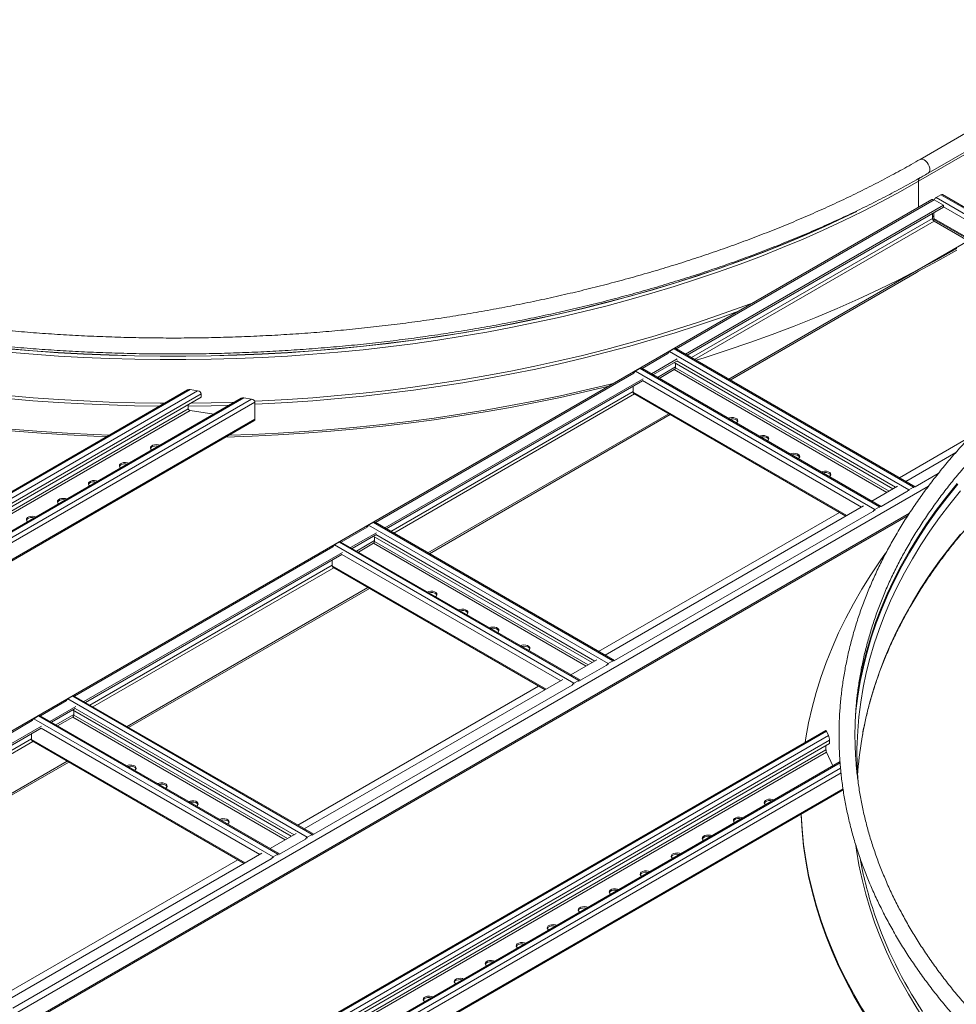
# Model space of a CAD drawing. Header units: millimetres. Extents: x 16 to 6312, y -8659 to -420.
# Tile 54 of 73: x 1524 to 2058, y -2624 to -2063. Entities that reach past the tile are written whole.
import ezdxf

# ---------------------------------------------------------------- set-up
doc = ezdxf.new("R2010")
doc.units = ezdxf.units.MM

msp = doc.modelspace()

# ---------------------------------------------------------------- linework, layer by layer
at = {"color": 7, "linetype": 'Continuous', "lineweight": 15}
for p, q in [((2174.83, -2063.33), (2036.95, -2142.93)), ((2036.06, -2155.42), (2173.94, -2075.82)), ((2041.5, -2150.81), (2179.38, -2071.21)), ((2048.79, -2163.1), (2046.03, -2164.69)), ((2159.49, -2226.4), (2049.69, -2163.01)), ((2043.63, -2165.87), (1039.54, -2745.52)), ((2050.2, -2169.09), (1903.18, -2253.96)), ((2050.2, -2170.07), (1904.03, -2254.45)), ((2044.83, -2165.99), (2050.2, -2169.09)), ((2050.2, -2169.09), (2050.2, -2170.07)), ((2043.98, -2176.6), (2043.98, -2173.66)), ((2044.76, -2173.21), (2044.76, -2176.56)), ((2064.34, -2189.34), (2044.83, -2178.07)), ((2045.13, -2177.39), (2145.37, -2235.25)), ((2064.34, -2189.34), (1927.79, -2268.17)), ((2034.79, -2207.38), (1928.64, -2268.66)), ((1896.76, -2250.86), (1894, -2252.45)), ((1894, -2252.45), (2030.47, -2331.24)), ((1896.76, -2250.86), (2033.23, -2329.65)), ((2034.13, -2329.56), (1897.66, -2250.77)), ((1898.47, -2256.68), (1883.74, -2265.19)), ((1898.17, -2257.83), (1884.59, -2265.68)), ((1896.65, -2258.72), (2021.38, -2330.72)), ((1897.4, -2261.63), (1897.4, -2259.15)), ((1877.31, -2262.09), (1874.56, -2263.68)), ((1874.56, -2263.68), (2011.03, -2342.46)), ((1877.31, -2262.09), (2013.79, -2340.87)), ((2014.68, -2340.78), (1878.21, -2262)), ((1888.12, -2267.72), (1896.76, -2262.73)), ((1879.03, -2267.91), (1731.71, -2352.95)), ((1878.73, -2269.06), (1732.56, -2353.44)), ((1873.28, -2272.2), (1873.28, -2275.55)), ((1619.27, -2274.35), (1229.23, -2499.52)), ((1625.04, -2274.81), (1229.64, -2503.07)), ((1627.04, -2276.59), (1230.18, -2505.7)), ((1620.69, -2274.14), (1625.04, -2274.81)), ((1627.04, -2276.59), (1627.04, -2278.39)), ((1873.66, -2276.38), (1994.59, -2346.19)), ((1627.04, -2278.39), (1230.18, -2507.49)), ((1649.94, -2279.1), (1236.32, -2517.87)), ((1651.36, -2278.88), (1236.7, -2518.26)), ((1655.71, -2279.56), (1237.86, -2520.77)), ((1657.72, -2281.34), (1238.4, -2523.4)), ((1619.68, -2285.12), (1619.68, -2282.64)), ((1651.36, -2278.88), (1655.71, -2279.56)), ((1657.72, -2291.01), (1657.72, -2281.34)), ((1619.68, -2285.12), (1228.21, -2511.11)), ((1620.69, -2286.01), (1228.48, -2512.43)), ((1634.31, -2288.12), (1620.69, -2286.01)), ((1893.62, -2287.9), (1756.32, -2367.16)), ((1894.46, -2288.39), (1757.17, -2367.65)), ((1238.24, -2533.77), (1657.13, -2291.95)), ((1657.72, -2291.01), (1238.4, -2533.07)), ((2025.09, -2324.34), (2065.41, -2301.06)), ((2028.77, -2326.46), (2057.34, -2309.96)), ((2009.32, -2337.68), (2024.05, -2329.18)), ((2033.23, -2329.65), (2030.47, -2331.24)), ((1853.62, -2423.33), (1990.91, -2344.07)), ((1857.29, -2425.45), (2004.61, -2340.4)), ((2013.79, -2340.87), (2011.03, -2342.46)), ((1398.08, -2710.63), (2030.03, -2345.81)), ((1725.29, -2349.85), (1722.53, -2351.44)), ((1725.29, -2349.85), (1861.76, -2428.63)), ((1862.66, -2428.55), (1726.19, -2349.76)), ((1727, -2355.67), (1712.26, -2364.18)), ((1722.53, -2351.44), (1859, -2430.23)), ((1705.84, -2361.08), (1703.08, -2362.67)), ((1705.84, -2361.08), (1842.31, -2439.86)), ((1843.21, -2439.77), (1706.74, -2360.99)), ((1726.7, -2356.82), (1713.11, -2364.67)), ((1716.65, -2366.71), (1725.29, -2361.72)), ((1725.17, -2357.71), (1849.91, -2429.71)), ((1725.92, -2360.62), (1725.92, -2358.14)), ((1707.55, -2366.9), (1560.24, -2451.94)), ((1703.08, -2362.67), (1839.55, -2441.45)), ((1707.25, -2368.05), (1561.09, -2452.43)), ((1701.81, -2371.19), (1701.81, -2374.54)), ((1702.18, -2375.37), (1823.12, -2445.18)), ((1722.14, -2386.89), (1584.85, -2466.15)), ((1722.99, -2387.38), (1585.69, -2466.64)), ((1837.85, -2436.67), (1852.58, -2428.17)), ((1861.76, -2428.63), (1859, -2430.23)), ((1685.82, -2524.44), (1833.14, -2439.39)), ((1842.31, -2439.86), (1839.55, -2441.45)), ((1682.14, -2522.32), (1819.44, -2443.06)), ((1553.81, -2448.84), (1551.05, -2450.43)), ((1551.05, -2450.43), (1687.53, -2529.22)), ((1553.81, -2448.84), (1690.28, -2527.62)), ((1691.18, -2527.53), (1554.71, -2448.75)), ((1555.53, -2454.66), (1540.79, -2463.17)), ((1555.23, -2455.81), (1541.64, -2463.66)), ((1553.7, -2456.69), (1678.43, -2528.7)), ((1554.45, -2459.61), (1554.45, -2457.13)), ((1534.37, -2460.07), (1531.61, -2461.66)), ((1531.61, -2461.66), (1668.08, -2540.44)), ((1534.37, -2460.07), (1670.84, -2538.85)), ((1671.74, -2538.76), (1535.27, -2459.98)), ((1545.18, -2465.7), (1553.81, -2460.71)), ((1536.08, -2465.89), (1388.76, -2550.93)), ((1535.78, -2467.04), (1389.61, -2551.42)), ((1983.14, -2468.41), (1601.96, -2688.46)), ((1983.52, -2468.8), (1984.69, -2471.31)), ((1530.34, -2470.18), (1530.34, -2473.53)), ((1530.71, -2474.35), (1651.64, -2544.17)), ((1985.23, -2473.94), (1985.23, -2475.74)), ((1616.77, -2688.44), (1985.23, -2475.74)), ((1983.25, -2479.36), (1983.25, -2476.88)), ((1987.17, -2488.54), (1983.52, -2480.67)), ((1550.67, -2485.88), (1413.37, -2565.14)), ((1551.52, -2486.37), (1414.22, -2565.63)), ((1991.36, -2486.12), (1640.22, -2688.83)), ((2001.61, -2497.81), (2001.4, -2495.31)), ((1667.73, -2689.95), (1993.03, -2502.16)), ((1666.37, -2535.66), (1681.11, -2527.16)), ((1690.28, -2527.62), (1687.53, -2529.22)), ((1514.35, -2623.43), (1661.66, -2538.38)), ((1670.84, -2538.85), (1668.08, -2540.44)), ((1510.67, -2621.31), (1647.97, -2542.05))]:
    msp.add_line(p, q, dxfattribs=at)
at = {"color": 8, "linetype": 'Continuous', "lineweight": 15}
for p, q in [((2036.06, -2170.24), (2036.06, -2155.42)), ((2046.03, -2164.69), (2156.28, -2228.34)), ((2048.79, -2163.1), (2158.98, -2226.71)), ((2044.83, -2165.99), (1897.81, -2250.86)), ((2050.2, -2170.04), (2153.84, -2229.87)), ((2043.98, -2176.6), (1906.58, -2255.92)), ((2043.98, -2175.62), (2044.76, -2175.17)), ((2044.76, -2176.56), (2145.86, -2234.93)), ((2044.83, -2178.07), (1908.28, -2256.9)), ((2044.23, -2177.44), (2044.86, -2177.08)), ((1893.1, -2253.58), (1878.36, -2262.09)), ((1898.17, -2257.8), (2022.93, -2329.82)), ((1873.65, -2264.8), (1726.34, -2349.85)), ((1897.4, -2261.22), (1887.13, -2267.15)), ((1896.76, -2262.73), (2017.96, -2332.7)), ((1897.4, -2261.63), (2019.23, -2331.96)), ((1878.73, -2269.03), (2003.49, -2341.05)), ((1620.69, -2274.14), (1229.13, -2500.18)), ((1873.28, -2275.14), (1735.11, -2354.91)), ((1874.1, -2276.63), (1736.8, -2355.89)), ((1873.28, -2275.55), (1995.12, -2345.88)), ((2034.14, -2329.56), (2047.2, -2322.02)), ((1369.21, -2717.34), (2041.72, -2329.11)), ((2014.69, -2340.79), (2029.43, -2332.28)), ((2030.47, -2331.24), (2030.47, -2331.76)), ((2033.23, -2330.17), (2033.23, -2329.65)), ((1395.84, -2711.11), (2030.85, -2344.53)), ((1862.67, -2428.55), (2009.98, -2343.51)), ((2011.03, -2342.46), (2011.03, -2342.99)), ((2013.79, -2341.39), (2013.79, -2340.87)), ((1721.63, -2352.57), (1706.89, -2361.07)), ((1725.92, -2360.21), (1715.66, -2366.14)), ((1725.29, -2361.72), (1846.48, -2431.69)), ((1725.92, -2360.62), (1847.75, -2430.95)), ((1726.7, -2356.79), (1851.46, -2428.81)), ((1702.18, -2363.79), (1554.86, -2448.84)), ((1707.25, -2368.02), (1832.02, -2440.04)), ((1701.81, -2374.13), (1563.63, -2453.9)), ((1702.63, -2375.62), (1565.33, -2454.88)), ((1701.81, -2374.54), (1823.64, -2444.87)), ((1861.76, -2429.16), (1861.76, -2428.63)), ((1843.22, -2439.78), (1857.96, -2431.27)), ((1859, -2430.23), (1859, -2430.75)), ((1842.31, -2440.38), (1842.31, -2439.86)), ((1691.19, -2527.54), (1838.51, -2442.5)), ((1839.55, -2441.45), (1839.55, -2441.98)), ((1550.15, -2451.56), (1535.42, -2460.06)), ((1555.23, -2455.78), (1679.99, -2527.8)), ((1530.71, -2462.78), (1383.39, -2547.83)), ((1554.45, -2459.2), (1544.19, -2465.13)), ((1553.81, -2460.71), (1675.01, -2530.68)), ((1554.45, -2459.61), (1676.28, -2529.94)), ((1535.78, -2467.01), (1660.54, -2539.03)), ((1603.03, -2688.46), (1983.52, -2468.8)), ((1530.34, -2473.12), (1392.16, -2552.89)), ((1530.34, -2473.53), (1652.17, -2543.86)), ((1608.62, -2688.41), (1984.69, -2471.31)), ((1613.68, -2688.43), (1985.23, -2473.94)), ((1531.15, -2474.61), (1393.86, -2553.87)), ((1621.03, -2688.46), (1983.25, -2479.36)), ((1623.55, -2688.48), (1983.52, -2480.67)), ((1641.22, -2688.86), (1991.27, -2486.78)), ((1646.45, -2689.02), (1991.55, -2489.8)), ((1651.27, -2689.18), (1991.82, -2492.58)), ((1666.78, -2689.9), (1992.95, -2501.6)), ((1671.75, -2538.77), (1686.48, -2530.26)), ((1687.53, -2529.22), (1687.53, -2529.74)), ((1690.28, -2528.15), (1690.28, -2527.62)), ((1519.72, -2626.53), (1667.04, -2541.49)), ((1668.08, -2540.44), (1668.08, -2540.97)), ((1670.84, -2539.37), (1670.84, -2538.85))]:
    msp.add_line(p, q, dxfattribs=at)
at = {"color": 8, "linetype": 'Continuous', "lineweight": 15, "flags": 128}
for points in [[(2041.5, -2150.81), (2041.78, -2150.61), (2042.22, -2149.96), (2042.43, -2149.07), (2042.38, -2148), (2042.1, -2146.85), (2041.58, -2145.7), (2040.88, -2144.65), (2040.06, -2143.76), (2039.16, -2143.12), (2038.27, -2142.77), (2037.46, -2142.74), (2036.95, -2142.93)], [(1516.69, -2250.85), (1531.1, -2252.07), (1545.55, -2253.08), (1560.05, -2253.89), (1574.57, -2254.5), (1589.11, -2254.91), (1603.67, -2255.11), (1618.23, -2255.11), (1632.78, -2254.91), (1647.33, -2254.5), (1661.85, -2253.89), (1676.34, -2253.08), (1690.79, -2252.07), (1705.2, -2250.85), (1719.55, -2249.44), (1733.84, -2247.82), (1748.06, -2246.01), (1762.2, -2244), (1776.25, -2241.79), (1790.2, -2239.39), (1804.05, -2236.79), (1817.78, -2234), (1831.39, -2231.02), (1844.88, -2227.85), (1858.23, -2224.49), (1871.43, -2220.95), (1884.48, -2217.23), (1897.38, -2213.32), (1910.1, -2209.23), (1922.65, -2204.97), (1935.02, -2200.54), (1947.2, -2195.93), (1959.18, -2191.16), (1970.96, -2186.22), (1982.53, -2181.11), (1993.88, -2175.85), (2000.75, -2172.54)], [(1516.64, -2250.76), (1531.05, -2251.97), (1545.52, -2252.98), (1560.02, -2253.8), (1574.55, -2254.4), (1589.1, -2254.81), (1603.66, -2255.01), (1618.23, -2255.01), (1632.79, -2254.81), (1647.35, -2254.4), (1661.88, -2253.8), (1676.38, -2252.98), (1690.84, -2251.97), (1705.26, -2250.76), (1719.62, -2249.34), (1733.91, -2247.72), (1748.14, -2245.91), (1762.28, -2243.9), (1776.34, -2241.69), (1790.3, -2239.28), (1804.16, -2236.68), (1817.9, -2233.89), (1831.52, -2230.91), (1845.01, -2227.74), (1858.37, -2224.38), (1871.58, -2220.83), (1884.64, -2217.11), (1897.54, -2213.2), (1910.27, -2209.11), (1922.83, -2204.85), (1935.21, -2200.41), (1947.39, -2195.8), (1959.38, -2191.02), (1971.17, -2186.08), (1982.74, -2180.97), (1984.72, -2180.08)], [(1657.59, -2280.8), (1661.74, -2280.61), (1676.2, -2279.8), (1690.62, -2278.79), (1704.99, -2277.58), (1719.32, -2276.16), (1733.57, -2274.55), (1747.76, -2272.74), (1761.87, -2270.74), (1775.88, -2268.53), (1789.81, -2266.13), (1803.62, -2263.54), (1817.33, -2260.76), (1830.91, -2257.78), (1844.37, -2254.62), (1857.69, -2251.27), (1870.86, -2247.74), (1883.89, -2244.02), (1896.75, -2240.12), (1909.45, -2236.05), (1921.97, -2231.8), (1934.31, -2227.37), (1942.24, -2224.4)], [(1657.72, -2282.47), (1661.84, -2282.28), (1676.33, -2281.47), (1690.78, -2280.45), (1705.18, -2279.24), (1719.53, -2277.82), (1733.82, -2276.21), (1748.03, -2274.4), (1762.17, -2272.39), (1776.21, -2270.18), (1790.16, -2267.77), (1804.01, -2265.18), (1817.74, -2262.39), (1831.35, -2259.41), (1844.83, -2256.24), (1858.18, -2252.88), (1871.38, -2249.34), (1884.43, -2245.62), (1897.32, -2241.71), (1910.04, -2237.63), (1922.59, -2233.37), (1933.39, -2229.51)], [(1383.84, -2257.86), (1390.54, -2259.41), (1404.15, -2262.39), (1417.89, -2265.18), (1431.73, -2267.77), (1445.68, -2270.18), (1459.73, -2272.39), (1473.86, -2274.4), (1488.07, -2276.21), (1502.36, -2277.82), (1516.71, -2279.24), (1531.11, -2280.45), (1545.57, -2281.47), (1560.06, -2282.28), (1574.57, -2282.89), (1589.11, -2283.29), (1603.43, -2283.49)], [(1385.59, -2256.54), (1390.98, -2257.78), (1404.57, -2260.76), (1418.27, -2263.54), (1432.09, -2266.13), (1446.01, -2268.53), (1460.03, -2270.74), (1474.13, -2272.74), (1488.32, -2274.55), (1502.58, -2276.16), (1516.9, -2277.58), (1531.27, -2278.79), (1545.7, -2279.8), (1560.16, -2280.61), (1574.65, -2281.22), (1589.16, -2281.62), (1603.68, -2281.82), (1606.3, -2281.84)], [(1619.68, -2283.48), (1632.78, -2283.29), (1643.13, -2283.02)], [(1621.14, -2281.8), (1632.73, -2281.62), (1646.2, -2281.25)], [(2058.38, -2327.96), (2052.25, -2335.57), (2046.44, -2343.27), (2040.96, -2351.04), (2035.81, -2358.89), (2030.98, -2366.81), (2026.49, -2374.79), (2022.33, -2382.83), (2018.51, -2390.93), (2015.03, -2399.08), (2011.89, -2407.28), (2009.1, -2415.51), (2006.65, -2423.79), (2004.55, -2432.09), (2002.8, -2440.42), (2001.4, -2448.78), (2000.34, -2457.15), (1999.79, -2463.36)], [(2058.07, -2327.58), (2051.94, -2335.2), (2046.13, -2342.9), (2040.64, -2350.67), (2035.48, -2358.53), (2030.65, -2366.45), (2026.16, -2374.43), (2022, -2382.48), (2018.18, -2390.59), (2014.7, -2398.74), (2011.56, -2406.94), (2008.76, -2415.18), (2006.31, -2423.46), (2004.21, -2431.77), (2002.46, -2440.11), (2001.05, -2448.47), (2000.62, -2451.57)], [(2059.87, -2331.75), (2053.76, -2339.34), (2047.97, -2347.01), (2042.5, -2354.77), (2037.36, -2362.59), (2032.54, -2370.49), (2028.06, -2378.45), (2023.92, -2386.47), (2020.11, -2394.54), (2016.64, -2402.67), (2013.51, -2410.85), (2010.72, -2419.06), (2008.28, -2427.31), (2006.19, -2435.59), (2004.44, -2443.9), (2003.04, -2452.23), (2001.99, -2460.58), (2001.31, -2468.6)], [(2059.87, -2356.52), (2053.76, -2364.11), (2047.97, -2371.79), (2042.5, -2379.54), (2037.36, -2387.37), (2032.54, -2395.26), (2028.06, -2403.22), (2023.92, -2411.24), (2020.11, -2419.32), (2016.64, -2427.45), (2013.51, -2435.62), (2010.72, -2443.83), (2008.28, -2452.08), (2006.19, -2460.37), (2004.44, -2468.68), (2003.62, -2473.3)], [(2000.28, -2534.01), (2000.65, -2536.63), (2002.05, -2544.99), (2003.81, -2553.33), (2005.91, -2561.65), (2008.36, -2569.93), (2011.16, -2578.18), (2014.3, -2586.39), (2017.79, -2594.55), (2021.61, -2602.65), (2025.77, -2610.71), (2030.27, -2618.7), (2035.1, -2626.63), (2036.81, -2629.29)]]:
    msp.add_lwpolyline(points, dxfattribs=at)
at = {"color": 7, "linetype": 'Continuous', "lineweight": 15, "flags": 128}
for points in [[(1516.9, -2252.8), (1531.27, -2254.01), (1545.7, -2255.02), (1560.16, -2255.83), (1574.65, -2256.44), (1589.16, -2256.85), (1603.68, -2257.05), (1618.21, -2257.05), (1632.73, -2256.85), (1647.25, -2256.44), (1661.74, -2255.83), (1676.2, -2255.02), (1690.62, -2254.01), (1704.99, -2252.8), (1719.32, -2251.39), (1733.57, -2249.78), (1747.76, -2247.97), (1761.87, -2245.96), (1775.88, -2243.76), (1789.81, -2241.36), (1803.62, -2238.77), (1817.33, -2235.98), (1830.91, -2233.01), (1844.37, -2229.85), (1857.69, -2226.5), (1870.86, -2222.96), (1883.89, -2219.25), (1896.75, -2215.35), (1909.45, -2211.27), (1921.97, -2207.02), (1934.31, -2202.6), (1946.46, -2198), (1958.42, -2193.24), (1970.17, -2188.31), (1981.72, -2183.21), (1993.05, -2177.96), (2004.15, -2172.55), (2015.02, -2166.99), (2025.66, -2161.28), (2036.06, -2155.42)], [(2044.76, -2176.56), (2044.78, -2176.83), (2044.85, -2177.07), (2044.97, -2177.25), (2045.13, -2177.39), (2045.13, -2177.39)], [(1909.19, -2257.43), (1913.83, -2255.98), (1926.95, -2251.73), (1939.88, -2247.3), (1952.63, -2242.69), (1965.19, -2237.91), (1977.54, -2232.96), (1989.69, -2227.84), (2001.62, -2222.55), (2013.33, -2217.1), (2024.82, -2211.49), (2036.07, -2205.73), (2047.08, -2199.81), (2057.84, -2193.75)], [(2034.79, -2207.38), (2036.07, -2206.71), (2047.08, -2200.79), (2057.84, -2194.73)], [(1360.04, -2271.6), (1362.16, -2272.13), (1376.06, -2275.45), (1390.08, -2278.58), (1404.24, -2281.52), (1418.51, -2284.26), (1432.89, -2286.81), (1447.37, -2289.16), (1461.95, -2291.3), (1476.61, -2293.25), (1491.34, -2295), (1506.14, -2296.54), (1521, -2297.87), (1535.92, -2299.01), (1550.87, -2299.94), (1565.86, -2300.66), (1573.21, -2300.94)], [(1361.22, -2270.92), (1362.16, -2271.15), (1376.06, -2274.47), (1390.08, -2277.61), (1404.24, -2280.54), (1418.51, -2283.28), (1432.89, -2285.83), (1447.37, -2288.18), (1461.95, -2290.32), (1476.61, -2292.27), (1491.34, -2294.02), (1506.14, -2295.56), (1521, -2296.9), (1535.92, -2298.03), (1550.87, -2298.96), (1565.86, -2299.68), (1574.82, -2300.01)], [(1641.16, -2301.17), (1656.03, -2300.66), (1671.02, -2299.94), (1685.98, -2299.01), (1700.89, -2297.87), (1715.75, -2296.54), (1730.55, -2295), (1745.29, -2293.25), (1759.95, -2291.3), (1774.52, -2289.16), (1789, -2286.81), (1803.38, -2284.26), (1817.65, -2281.52), (1831.81, -2278.58), (1845.84, -2275.45), (1859.42, -2272.21)], [(1642.95, -2300.14), (1656.03, -2299.68), (1671.02, -2298.96), (1685.98, -2298.03), (1700.89, -2296.9), (1715.75, -2295.56), (1730.55, -2294.02), (1745.29, -2292.27), (1759.95, -2290.32), (1774.52, -2288.18), (1789, -2285.83), (1803.38, -2283.28), (1817.65, -2280.54), (1831.81, -2277.61), (1845.84, -2274.47), (1859.73, -2271.15), (1862.41, -2270.49)], [(1873.28, -2275.55), (1873.31, -2275.82), (1873.38, -2276.06), (1873.5, -2276.24), (1873.66, -2276.38), (1873.66, -2276.38)], [(1932.13, -2293.13), (1932.62, -2292.69), (1932.91, -2292.06), (1932.81, -2291.41), (1932.34, -2290.82), (1931.54, -2290.36), (1930.52, -2290.09), (1929.39, -2290.03), (1928.3, -2290.2), (1927.55, -2290.48)], [(1932.86, -2292.27), (1932.81, -2292.15), (1932.34, -2291.56), (1931.54, -2291.1), (1930.52, -2290.82), (1929.39, -2290.77), (1928.33, -2290.93)], [(1949.81, -2303.33), (1950.3, -2302.9), (1950.59, -2302.27), (1950.49, -2301.62), (1950.01, -2301.03), (1949.22, -2300.57), (1948.19, -2300.29), (1947.07, -2300.24), (1945.98, -2300.41), (1945.23, -2300.69)], [(1603.45, -2305.93), (1602.7, -2305.65), (1601.61, -2305.49), (1600.48, -2305.54), (1599.46, -2305.82), (1598.66, -2306.28), (1598.18, -2306.87), (1598.09, -2307.52), (1598.38, -2308.15), (1598.86, -2308.58)], [(1950.54, -2302.47), (1950.49, -2302.35), (1950.01, -2301.76), (1949.22, -2301.3), (1948.19, -2301.03), (1947.07, -2300.97), (1946, -2301.13)], [(1598.14, -2307.72), (1598.18, -2307.6), (1598.66, -2307.01), (1599.46, -2306.55), (1600.48, -2306.28), (1601.61, -2306.22), (1602.67, -2306.38)], [(1967.49, -2313.54), (1967.98, -2313.1), (1968.27, -2312.47), (1968.17, -2311.82), (1967.69, -2311.23), (1966.89, -2310.77), (1965.87, -2310.5), (1964.75, -2310.44), (1963.66, -2310.61), (1962.91, -2310.89)], [(1968.22, -2312.68), (1968.17, -2312.56), (1967.69, -2311.97), (1966.89, -2311.51), (1965.87, -2311.23), (1964.75, -2311.18), (1963.68, -2311.34)], [(1585.77, -2316.14), (1585.02, -2315.86), (1583.93, -2315.69), (1582.8, -2315.75), (1581.78, -2316.02), (1580.98, -2316.48), (1580.51, -2317.07), (1580.41, -2317.72), (1580.7, -2318.35), (1581.19, -2318.79)], [(1580.46, -2317.93), (1580.51, -2317.81), (1580.98, -2317.22), (1581.78, -2316.76), (1582.8, -2316.48), (1583.93, -2316.43), (1584.99, -2316.59)], [(1985.17, -2323.74), (1985.65, -2323.31), (1985.95, -2322.68), (1985.85, -2322.03), (1985.37, -2321.44), (1984.57, -2320.98), (1983.55, -2320.7), (1982.42, -2320.65), (1981.33, -2320.82), (1980.58, -2321.1)], [(1985.89, -2322.88), (1985.85, -2322.76), (1985.37, -2322.17), (1984.57, -2321.71), (1983.55, -2321.44), (1982.42, -2321.38), (1981.36, -2321.54)], [(1568.09, -2326.34), (1567.34, -2326.06), (1566.25, -2325.9), (1565.13, -2325.95), (1564.1, -2326.23), (1563.31, -2326.69), (1562.83, -2327.28), (1562.73, -2327.93), (1563.02, -2328.56), (1563.51, -2328.99)], [(1562.78, -2328.13), (1562.83, -2328.01), (1563.31, -2327.42), (1564.1, -2326.96), (1565.13, -2326.69), (1566.25, -2326.63), (1567.32, -2326.79)], [(1550.41, -2336.55), (1549.66, -2336.27), (1548.57, -2336.1), (1547.45, -2336.16), (1546.43, -2336.43), (1545.63, -2336.89), (1545.15, -2337.48), (1545.05, -2338.13), (1545.35, -2338.76), (1545.83, -2339.2)], [(1545.1, -2338.34), (1545.15, -2338.22), (1545.63, -2337.63), (1546.43, -2337.17), (1547.45, -2336.89), (1548.57, -2336.84), (1549.64, -2337)], [(1532.74, -2346.75), (1531.99, -2346.47), (1530.9, -2346.31), (1529.77, -2346.36), (1528.75, -2346.64), (1527.95, -2347.1), (1527.47, -2347.69), (1527.38, -2348.34), (1527.67, -2348.97), (1528.15, -2349.4)], [(1527.43, -2348.54), (1527.47, -2348.42), (1527.95, -2347.83), (1528.75, -2347.37), (1529.77, -2347.1), (1530.9, -2347.04), (1531.96, -2347.2)], [(2017.17, -2367.4), (2014.17, -2371.65), (2008.74, -2379.75), (2003.66, -2387.92), (1998.91, -2396.16), (1994.5, -2404.46), (1990.43, -2412.82), (1986.71, -2421.23), (1983.34, -2429.69), (1980.32, -2438.2), (1977.65, -2446.75), (1975.33, -2455.33), (1973.37, -2463.93), (1971.76, -2472.57), (1971.33, -2475.23)], [(1701.81, -2374.54), (1701.83, -2374.81), (1701.91, -2375.05), (1702.02, -2375.23), (1702.18, -2375.37), (1702.18, -2375.37)], [(1760.66, -2392.12), (1761.15, -2391.68), (1761.44, -2391.05), (1761.34, -2390.4), (1760.86, -2389.81), (1760.07, -2389.35), (1759.04, -2389.08), (1757.92, -2389.02), (1756.83, -2389.19), (1756.08, -2389.47)], [(1761.39, -2391.26), (1761.34, -2391.14), (1760.86, -2390.55), (1760.07, -2390.09), (1759.04, -2389.81), (1757.92, -2389.76), (1756.85, -2389.92)], [(1778.34, -2402.32), (1778.82, -2401.89), (1779.12, -2401.26), (1779.02, -2400.61), (1778.54, -2400.02), (1777.74, -2399.56), (1776.72, -2399.28), (1775.6, -2399.23), (1774.51, -2399.39), (1773.76, -2399.67)], [(1779.07, -2401.46), (1779.02, -2401.34), (1778.54, -2400.75), (1777.74, -2400.29), (1776.72, -2400.02), (1775.6, -2399.96), (1774.53, -2400.12)], [(1796.02, -2412.53), (1796.5, -2412.09), (1796.79, -2411.46), (1796.7, -2410.81), (1796.22, -2410.22), (1795.42, -2409.76), (1794.4, -2409.49), (1793.27, -2409.43), (1792.18, -2409.6), (1791.43, -2409.88)], [(1796.74, -2411.67), (1796.7, -2411.55), (1796.22, -2410.96), (1795.42, -2410.5), (1794.4, -2410.22), (1793.27, -2410.17), (1792.21, -2410.33)], [(1813.69, -2422.73), (1814.18, -2422.3), (1814.47, -2421.67), (1814.37, -2421.02), (1813.9, -2420.43), (1813.1, -2419.97), (1812.08, -2419.69), (1810.95, -2419.64), (1809.86, -2419.8), (1809.11, -2420.08)], [(1814.42, -2421.87), (1814.37, -2421.75), (1813.9, -2421.16), (1813.1, -2420.7), (1812.08, -2420.43), (1810.95, -2420.37), (1809.89, -2420.53)], [(1530.34, -2473.53), (1530.36, -2473.8), (1530.43, -2474.04), (1530.55, -2474.22), (1530.71, -2474.35), (1530.71, -2474.35)], [(1589.19, -2491.11), (1589.67, -2490.67), (1589.97, -2490.04), (1589.87, -2489.39), (1589.39, -2488.8), (1588.59, -2488.34), (1587.57, -2488.07), (1586.44, -2488.01), (1585.35, -2488.18), (1584.6, -2488.46)], [(1589.91, -2490.25), (1589.87, -2490.13), (1589.39, -2489.54), (1588.59, -2489.08), (1587.57, -2488.8), (1586.44, -2488.75), (1585.38, -2488.91)], [(1606.87, -2501.31), (1607.35, -2500.88), (1607.64, -2500.25), (1607.54, -2499.6), (1607.07, -2499.01), (1606.27, -2498.55), (1605.25, -2498.27), (1604.12, -2498.22), (1603.03, -2498.38), (1602.28, -2498.66)], [(1607.59, -2500.45), (1607.54, -2500.33), (1607.07, -2499.74), (1606.27, -2499.28), (1605.25, -2499.01), (1604.12, -2498.95), (1603.06, -2499.11)], [(1953.47, -2508), (1952.71, -2507.72), (1951.62, -2507.55), (1950.5, -2507.6), (1949.48, -2507.88), (1948.68, -2508.34), (1948.2, -2508.93), (1948.1, -2509.58), (1948.4, -2510.21), (1948.88, -2510.64)], [(1624.54, -2511.52), (1625.03, -2511.08), (1625.32, -2510.45), (1625.22, -2509.8), (1624.75, -2509.21), (1623.95, -2508.75), (1622.92, -2508.48), (1621.8, -2508.42), (1620.71, -2508.59), (1619.96, -2508.87)], [(1625.27, -2510.66), (1625.22, -2510.54), (1624.75, -2509.95), (1623.95, -2509.49), (1622.92, -2509.21), (1621.8, -2509.16), (1620.74, -2509.32)], [(1948.15, -2509.78), (1948.2, -2509.66), (1948.68, -2509.07), (1949.48, -2508.61), (1950.5, -2508.34), (1951.62, -2508.28), (1952.69, -2508.44)], [(1642.22, -2521.72), (1642.71, -2521.29), (1643, -2520.66), (1642.9, -2520.01), (1642.42, -2519.42), (1641.63, -2518.96), (1640.6, -2518.68), (1639.48, -2518.63), (1638.39, -2518.79), (1637.64, -2519.07)], [(1935.79, -2518.2), (1935.04, -2517.92), (1933.95, -2517.75), (1932.82, -2517.81), (1931.8, -2518.08), (1931, -2518.54), (1930.52, -2519.13), (1930.43, -2519.78), (1930.72, -2520.41), (1931.2, -2520.85)], [(1930.48, -2519.99), (1930.52, -2519.87), (1931, -2519.28), (1931.8, -2518.82), (1932.82, -2518.54), (1933.95, -2518.49), (1935.01, -2518.65)], [(1969.04, -2516.01), (1969.07, -2516.91), (1969.61, -2525.59), (1970.51, -2534.26), (1971.76, -2542.91), (1973.37, -2551.54), (1975.33, -2560.15), (1977.65, -2568.73), (1980.32, -2577.28), (1983.34, -2585.78), (1986.71, -2594.24), (1990.43, -2602.66), (1994.5, -2611.02), (1998.91, -2619.32), (2003.66, -2627.56), (2008.74, -2635.73), (2013.44, -2642.78)], [(1969.08, -2515.99), (1969.61, -2524.61), (1970.51, -2533.28), (1971.76, -2541.93), (1973.37, -2550.56), (1975.33, -2559.17), (1977.65, -2567.75), (1980.32, -2576.3), (1983.34, -2584.8), (1986.71, -2593.26), (1990.43, -2601.68), (1994.5, -2610.04), (1998.91, -2618.34), (2003.66, -2626.58), (2008.74, -2634.75), (2013.92, -2642.5)], [(1642.95, -2520.86), (1642.9, -2520.74), (1642.42, -2520.15), (1641.63, -2519.69), (1640.6, -2519.42), (1639.48, -2519.36), (1638.41, -2519.52)], [(1918.11, -2528.41), (1917.36, -2528.13), (1916.27, -2527.96), (1915.14, -2528.01), (1914.12, -2528.29), (1913.32, -2528.75), (1912.85, -2529.34), (1912.75, -2529.99), (1913.04, -2530.62), (1913.53, -2531.05)], [(1912.8, -2530.19), (1912.85, -2530.07), (1913.32, -2529.48), (1914.12, -2529.02), (1915.14, -2528.75), (1916.27, -2528.69), (1917.33, -2528.85)], [(1900.43, -2538.61), (1899.68, -2538.33), (1898.59, -2538.16), (1897.47, -2538.22), (1896.44, -2538.49), (1895.65, -2538.95), (1895.17, -2539.55), (1895.07, -2540.19), (1895.36, -2540.82), (1895.85, -2541.26)], [(1895.12, -2540.4), (1895.17, -2540.28), (1895.65, -2539.69), (1896.44, -2539.23), (1897.47, -2538.95), (1898.59, -2538.9), (1899.66, -2539.06)], [(1882.75, -2548.82), (1882, -2548.54), (1880.91, -2548.37), (1879.79, -2548.42), (1878.77, -2548.7), (1877.97, -2549.16), (1877.49, -2549.75), (1877.39, -2550.4), (1877.69, -2551.03), (1878.17, -2551.46)], [(1877.44, -2550.6), (1877.49, -2550.49), (1877.97, -2549.89), (1878.77, -2549.43), (1879.79, -2549.16), (1880.91, -2549.1), (1881.98, -2549.26)], [(1865.08, -2559.02), (1864.33, -2558.74), (1863.24, -2558.57), (1862.11, -2558.63), (1861.09, -2558.9), (1860.29, -2559.36), (1859.81, -2559.96), (1859.72, -2560.6), (1860.01, -2561.23), (1860.49, -2561.67)], [(1859.77, -2560.81), (1859.81, -2560.69), (1860.29, -2560.1), (1861.09, -2559.64), (1862.11, -2559.36), (1863.24, -2559.31), (1864.3, -2559.47)], [(1847.4, -2569.23), (1846.65, -2568.95), (1845.56, -2568.78), (1844.43, -2568.83), (1843.41, -2569.11), (1842.61, -2569.57), (1842.14, -2570.16), (1842.04, -2570.81), (1842.33, -2571.44), (1842.82, -2571.87)], [(1842.09, -2571.01), (1842.14, -2570.9), (1842.61, -2570.3), (1843.41, -2569.84), (1844.43, -2569.57), (1845.56, -2569.51), (1846.62, -2569.67)], [(1829.72, -2579.43), (1828.97, -2579.15), (1827.88, -2578.98), (1826.76, -2579.04), (1825.73, -2579.31), (1824.94, -2579.77), (1824.46, -2580.37), (1824.36, -2581.01), (1824.65, -2581.64), (1825.14, -2582.08)], [(1824.41, -2581.22), (1824.46, -2581.1), (1824.94, -2580.51), (1825.73, -2580.05), (1826.76, -2579.77), (1827.88, -2579.72), (1828.95, -2579.88)], [(1812.04, -2589.64), (1811.29, -2589.36), (1810.2, -2589.19), (1809.08, -2589.24), (1808.06, -2589.52), (1807.26, -2589.98), (1806.78, -2590.57), (1806.68, -2591.22), (1806.97, -2591.85), (1807.46, -2592.28)], [(1806.73, -2591.42), (1806.78, -2591.31), (1807.26, -2590.71), (1808.06, -2590.25), (1809.08, -2589.98), (1810.2, -2589.92), (1811.27, -2590.08)], [(1794.37, -2599.84), (1793.62, -2599.56), (1792.53, -2599.39), (1791.4, -2599.45), (1790.38, -2599.72), (1789.58, -2600.19), (1789.1, -2600.78), (1789, -2601.42), (1789.3, -2602.05), (1789.78, -2602.49)], [(1789.06, -2601.63), (1789.1, -2601.51), (1789.58, -2600.92), (1790.38, -2600.46), (1791.4, -2600.18), (1792.53, -2600.13), (1793.59, -2600.29)], [(1776.69, -2610.05), (1775.94, -2609.77), (1774.85, -2609.6), (1773.72, -2609.65), (1772.7, -2609.93), (1771.9, -2610.39), (1771.43, -2610.98), (1771.33, -2611.63), (1771.62, -2612.26), (1772.1, -2612.69)], [(1771.38, -2611.83), (1771.43, -2611.72), (1771.9, -2611.13), (1772.7, -2610.66), (1773.72, -2610.39), (1774.85, -2610.33), (1775.91, -2610.49)], [(1759.01, -2620.25), (1758.26, -2619.97), (1757.17, -2619.8), (1756.05, -2619.86), (1755.02, -2620.13), (1754.22, -2620.6), (1753.75, -2621.19), (1753.65, -2621.84), (1753.94, -2622.46), (1754.43, -2622.9)], [(1753.7, -2622.04), (1753.75, -2621.92), (1754.22, -2621.33), (1755.02, -2620.87), (1756.05, -2620.59), (1757.17, -2620.54), (1758.23, -2620.7)]]:
    msp.add_lwpolyline(points, dxfattribs=at)
at = {"color": 7, "linetype": 'Continuous', "lineweight": 15}
for centre, radius, start, end in [((2038.51, -2155.2), 2.46, 128.0097, 185.2563), ((2044.12, -2166.97), 1.21, 54.3831, 114.306), ((2047.52, -2167.02), 2.77, 122.664, 159.4809), ((2049.31, -2163.83), 0.905, 65.6898, 125.6224), ((2045.82, -2176.52), 1.84, 182.6064, 237.3936), ((1895.45, -2254.73), 2.7, 122.4514, 153.7873), ((1897.29, -2251.6), 0.905, 65.6898, 125.6224), ((1876.01, -2265.96), 2.7, 122.4511, 153.7882), ((1877.84, -2262.82), 0.905, 65.6901, 125.6226), ((1896.01, -2261.57), 1.38, 302.6042, 357.3947), ((2031.92, -2333.52), 2.7, 122.4514, 153.7873), ((2033.75, -2330.33), 0.857, 57.561, 126.9387), ((2012.48, -2344.74), 2.7, 122.4511, 153.7882), ((2014.3, -2341.56), 0.857, 57.5606, 126.9391), ((1725.81, -2350.59), 0.905, 65.6902, 125.6224), ((1723.98, -2353.72), 2.7, 122.4508, 153.7883), ((1706.37, -2361.81), 0.905, 65.6901, 125.6225), ((1724.54, -2360.56), 1.38, 302.6036, 357.3954), ((1704.53, -2364.95), 2.7, 122.4508, 153.7884), ((1862.27, -2429.32), 0.857, 57.5628, 126.9373), ((1860.45, -2432.51), 2.7, 122.4508, 153.7883), ((1842.83, -2440.54), 0.857, 57.5627, 126.9373), ((1841, -2443.73), 2.7, 122.4508, 153.7884), ((1552.5, -2452.71), 2.7, 122.4499, 153.7894), ((1554.34, -2449.58), 0.905, 65.6898, 125.6224), ((1533.06, -2463.94), 2.7, 122.4502, 153.7891), ((1534.89, -2460.8), 0.905, 65.6906, 125.6222), ((1553.07, -2459.55), 1.38, 302.6043, 357.3946), ((2201.05, -2481.5), 200.15, 176.3066, 184.0378), ((2203.14, -2506.41), 202.25, 170.5787, 176.4483), ((1688.98, -2531.5), 2.7, 122.4499, 153.7894), ((1690.8, -2528.31), 0.857, 57.5629, 126.9368), ((1669.53, -2542.72), 2.7, 122.4502, 153.7891), ((1671.35, -2539.53), 0.857, 57.561, 126.9387), ((2213.52, -2504.02), 214.03, 190.3555, 198.8144)]:
    msp.add_arc(centre, radius, start, end, dxfattribs=at)
at = {"color": 8, "linetype": 'Continuous', "lineweight": 15}
msp.add_arc((2245, -2492.31), 247.6, 199.0303, 213.3636, dxfattribs=at)
at = {"color": 7, "linetype": 'Continuous', "lineweight": 15}
for centre, major_axis, ratio, start_param, end_param in [((1620.69, -2275.61), (1.96, -0.62), 0.697943, 1.78807, 2.573387), ((1625.04, -2276.28), (1.96, -0.62), 0.697943, 0.217274, 1.78807), ((1651.36, -2280.35), (1.96, -0.62), 0.697943, 1.78807, 2.573387), ((1655.71, -2281.03), (1.96, -0.62), 0.697943, 0.217274, 1.78807), ((1620.69, -2285.28), (0.98, -0.31), 0.697943, 3.358866, 4.929663), ((1655.71, -2290.7), (1.96, -0.62), 0.697943, 5.71498, 6.500459), ((1983.52, -2470.27), (-0.35, 1.87), 0.218403, 5.574608, 6.359925), ((1984.69, -2472.78), (-0.35, 1.87), 0.218403, 4.003812, 5.574608), ((1983.52, -2479.94), (-0.175, 0.935), 0.218403, 0.862219, 2.433016)]:
    msp.add_ellipse(centre, major_axis=major_axis, ratio=ratio, start_param=start_param, end_param=end_param, dxfattribs=at)
for points, knots in [([(2036.95, -2142.93), (2035.24, -2143.91), (2030.28, -2146.75), (2021.91, -2151.35), (2011.76, -2156.7), (2001.39, -2161.91), (1990.82, -2166.98), (1980.05, -2171.91), (1969.09, -2176.7), (1957.93, -2181.34), (1946.6, -2185.84), (1935.08, -2190.18), (1923.4, -2194.38), (1911.55, -2198.42), (1899.54, -2202.3), (1887.38, -2206.02), (1875.08, -2209.59), (1862.63, -2212.99), (1850.06, -2216.22), (1837.35, -2219.29), (1824.53, -2222.19), (1811.6, -2224.93), (1798.55, -2227.49), (1785.41, -2229.87), (1772.18, -2232.09), (1758.86, -2234.13), (1745.47, -2235.99), (1732, -2237.67), (1718.47, -2239.18), (1704.88, -2240.51), (1691.25, -2241.66), (1677.57, -2242.63), (1663.85, -2243.42), (1650.11, -2244.03), (1636.35, -2244.45), (1622.57, -2244.7), (1608.79, -2244.76), (1595.01, -2244.64), (1581.23, -2244.34), (1567.48, -2243.85), (1553.74, -2243.19), (1540.04, -2242.35), (1526.37, -2241.32), (1512.75, -2240.11), (1499.18, -2238.73), (1485.67, -2237.17), (1472.22, -2235.42), (1458.85, -2233.51), (1445.56, -2231.41), (1432.35, -2229.14), (1419.24, -2226.7), (1406.23, -2224.09), (1393.33, -2221.3), (1380.55, -2218.35), (1367.88, -2215.23), (1355.35, -2211.94), (1342.94, -2208.49), (1330.68, -2204.88), (1318.57, -2201.1), (1306.61, -2197.17), (1294.81, -2193.08), (1283.18, -2188.84), (1271.72, -2184.45), (1260.44, -2179.9), (1249.35, -2175.21), (1238.44, -2170.38), (1227.74, -2165.4), (1217.23, -2160.29), (1206.93, -2155.04), (1197.02, -2149.75), (1189.74, -2145.69), (1185.8, -2143.42), (1184.94, -2142.93)], [0, 0, 0, 0, 0.007646, 0.022186, 0.036725, 0.051266, 0.065806, 0.080347, 0.094889, 0.109432, 0.123975, 0.138518, 0.153063, 0.167608, 0.182153, 0.1967, 0.211247, 0.225794, 0.240342, 0.254891, 0.26944, 0.28399, 0.29854, 0.313091, 0.327642, 0.342194, 0.356745, 0.371298, 0.38585, 0.400403, 0.414956, 0.429509, 0.444063, 0.458616, 0.47317, 0.487724, 0.502278, 0.516831, 0.531385, 0.545939, 0.560493, 0.575046, 0.589599, 0.604153, 0.618705, 0.633258, 0.64781, 0.662362, 0.676914, 0.691465, 0.706016, 0.720567, 0.735116, 0.749666, 0.764215, 0.778763, 0.793311, 0.807858, 0.822404, 0.83695, 0.851495, 0.866039, 0.880583, 0.895126, 0.909668, 0.924209, 0.93875, 0.95329, 0.96783, 0.982369, 0.996143, 1, 1, 1, 1]), ([(1180.39, -2150.81), (1182.13, -2151.81), (1187.16, -2154.69), (1195.66, -2159.36), (1205.95, -2164.78), (1216.45, -2170.05), (1227.15, -2175.19), (1238.06, -2180.19), (1249.15, -2185.03), (1260.44, -2189.73), (1271.9, -2194.28), (1283.54, -2198.68), (1295.35, -2202.92), (1307.32, -2207), (1319.45, -2210.93), (1331.72, -2214.69), (1344.15, -2218.29), (1356.71, -2221.73), (1369.4, -2224.99), (1382.21, -2228.09), (1395.14, -2231.02), (1408.19, -2233.78), (1421.34, -2236.37), (1434.58, -2238.78), (1447.92, -2241.02), (1461.34, -2243.08), (1474.84, -2244.96), (1488.41, -2246.66), (1502.04, -2248.19), (1515.73, -2249.53), (1529.47, -2250.7), (1543.25, -2251.68), (1557.06, -2252.48), (1570.9, -2253.1), (1584.77, -2253.53), (1598.64, -2253.79), (1612.52, -2253.86), (1626.41, -2253.75), (1640.28, -2253.45), (1654.14, -2252.97), (1667.97, -2252.31), (1681.78, -2251.47), (1695.55, -2250.45), (1709.28, -2249.24), (1722.95, -2247.86), (1736.57, -2246.29), (1750.12, -2244.55), (1763.61, -2242.62), (1777.01, -2240.52), (1790.33, -2238.25), (1803.55, -2235.8), (1816.68, -2233.17), (1829.7, -2230.37), (1842.6, -2227.4), (1855.39, -2224.27), (1868.05, -2220.96), (1880.58, -2217.49), (1892.97, -2213.85), (1905.21, -2210.05), (1917.3, -2206.09), (1929.24, -2201.97), (1941.01, -2197.69), (1952.61, -2193.26), (1964.03, -2188.68), (1975.27, -2183.95), (1986.33, -2179.06), (1997.19, -2174.04), (2007.85, -2168.87), (2018.3, -2163.56), (2028.55, -2158.11), (2036.24, -2153.83), (2040.51, -2151.38), (2041.5, -2150.81)], [0, 0, 0, 0, 0.007656, 0.022194, 0.036731, 0.051268, 0.065804, 0.08034, 0.094875, 0.10941, 0.123944, 0.138477, 0.15301, 0.167542, 0.182074, 0.196604, 0.211135, 0.225664, 0.240193, 0.254722, 0.26925, 0.283778, 0.298305, 0.312831, 0.327357, 0.341883, 0.356409, 0.370934, 0.385459, 0.399983, 0.414508, 0.429032, 0.443556, 0.45808, 0.472603, 0.487127, 0.501651, 0.516175, 0.530698, 0.545222, 0.559746, 0.57427, 0.588794, 0.603318, 0.617843, 0.632367, 0.646892, 0.661418, 0.675943, 0.69047, 0.704996, 0.719523, 0.73405, 0.748578, 0.763107, 0.777636, 0.792165, 0.806695, 0.821226, 0.835757, 0.850289, 0.864822, 0.879356, 0.89389, 0.908425, 0.92296, 0.937496, 0.952033, 0.966571, 0.981109, 0.995647, 1, 1, 1, 1]), ([(2170.34, -2219.94), (2168.62, -2220.94), (2163.63, -2223.84), (2155.53, -2228.75), (2146.14, -2234.7), (2136.98, -2240.77), (2128.06, -2246.96), (2119.39, -2253.27), (2110.97, -2259.7), (2102.8, -2266.23), (2094.89, -2272.87), (2087.24, -2279.62), (2079.86, -2286.47), (2072.75, -2293.41), (2065.91, -2300.45), (2059.35, -2307.58), (2053.08, -2314.79), (2047.09, -2322.09), (2041.38, -2329.47), (2035.97, -2336.91), (2030.85, -2344.43), (2026.03, -2352.02), (2021.51, -2359.67), (2017.29, -2367.37), (2013.37, -2375.13), (2009.76, -2382.94), (2006.46, -2390.8), (2003.46, -2398.69), (2000.78, -2406.63), (1998.41, -2414.59), (1996.35, -2422.58), (1994.61, -2430.6), (1993.18, -2438.64), (1992.07, -2446.69), (1991.27, -2454.76), (1990.78, -2462.83), (1990.62, -2470.9), (1990.77, -2478.98), (1991.23, -2487.05), (1992.01, -2495.11), (1993.11, -2503.16), (1994.52, -2511.19), (1996.25, -2519.2), (1998.28, -2527.19), (2000.63, -2535.15), (2003.3, -2543.08), (2006.27, -2550.96), (2009.55, -2558.81), (2013.14, -2566.62), (2017.03, -2574.37), (2021.23, -2582.07), (2025.73, -2589.72), (2030.52, -2597.3), (2035.62, -2604.82), (2041.01, -2612.27), (2046.69, -2619.64), (2052.65, -2626.94), (2058.91, -2634.15), (2065.44, -2641.28), (2072.26, -2648.32), (2079.34, -2655.27), (2086.7, -2662.12), (2094.33, -2668.88), (2102.22, -2675.52), (2110.37, -2682.07), (2118.77, -2688.5), (2127.42, -2694.81), (2136.32, -2701.01), (2145.45, -2707.09), (2154.83, -2713.05), (2163.15, -2718.11), (2168.38, -2721.15), (2170.34, -2722.3)], [0, 0, 0, 0, 0.007642, 0.022153, 0.036665, 0.051177, 0.065689, 0.080201, 0.094712, 0.109223, 0.123734, 0.138243, 0.152751, 0.167257, 0.181761, 0.196263, 0.210762, 0.225257, 0.239749, 0.254237, 0.268719, 0.283197, 0.297669, 0.312136, 0.326595, 0.341048, 0.355495, 0.369934, 0.384366, 0.398792, 0.41321, 0.427623, 0.44203, 0.456432, 0.470831, 0.485226, 0.499618, 0.51401, 0.528402, 0.542794, 0.557189, 0.571586, 0.585987, 0.600392, 0.614803, 0.62922, 0.643644, 0.658074, 0.67251, 0.686954, 0.701405, 0.715862, 0.730325, 0.744795, 0.75927, 0.77375, 0.788235, 0.802724, 0.817217, 0.831713, 0.846212, 0.860714, 0.875218, 0.889723, 0.90423, 0.918738, 0.933247, 0.947756, 0.962266, 0.976776, 0.991286, 1, 1, 1, 1]), ([(2003.62, -2473.57), (2003.69, -2473.11), (2004.15, -2470.02), (2005.31, -2464.32), (2007.12, -2456.47), (2009.27, -2448.65), (2011.72, -2440.87), (2014.49, -2433.11), (2017.56, -2425.4), (2020.93, -2417.73), (2024.62, -2410.1), (2028.6, -2402.53), (2032.89, -2395.01), (2037.47, -2387.55), (2042.35, -2380.15), (2047.53, -2372.81), (2052.99, -2365.55), (2058.74, -2358.36), (2064.78, -2351.25), (2071.09, -2344.22), (2077.69, -2337.28), (2084.56, -2330.42), (2091.7, -2323.65), (2099.11, -2316.98), (2106.78, -2310.41), (2114.72, -2303.94), (2122.91, -2297.58), (2131.35, -2291.33), (2140.03, -2285.19), (2148.96, -2279.16), (2158.13, -2273.26), (2167.18, -2267.68), (2173.27, -2264.12), (2176.13, -2262.45)], [0, 0, 0, 0, 0.00582, 0.039174, 0.072521, 0.105862, 0.139195, 0.172519, 0.205835, 0.239142, 0.272441, 0.30573, 0.339011, 0.372283, 0.405549, 0.438807, 0.472058, 0.505304, 0.538544, 0.57178, 0.605012, 0.63824, 0.671465, 0.704687, 0.737908, 0.771127, 0.804344, 0.837561, 0.870776, 0.903992, 0.937207, 0.970422, 1, 1, 1, 1]), ([(2174.89, -2714.42), (2173.2, -2713.43), (2168.28, -2710.57), (2160.31, -2705.74), (2151.06, -2699.88), (2142.05, -2693.91), (2133.28, -2687.82), (2124.76, -2681.62), (2116.49, -2675.3), (2108.47, -2668.89), (2100.72, -2662.37), (2093.22, -2655.75), (2085.99, -2649.04), (2079.03, -2642.23), (2072.35, -2635.34), (2065.94, -2628.36), (2059.81, -2621.3), (2053.96, -2614.17), (2048.4, -2606.96), (2043.13, -2599.68), (2038.15, -2592.33), (2033.46, -2584.92), (2029.07, -2577.45), (2024.98, -2569.93), (2021.18, -2562.35), (2017.69, -2554.73), (2014.51, -2547.06), (2011.63, -2539.35), (2009.06, -2531.61), (2006.8, -2523.83), (2004.85, -2516.02), (2003.21, -2508.19), (2001.89, -2500.34), (2000.87, -2492.47), (2000.18, -2484.59), (1999.8, -2476.7), (1999.73, -2468.8), (1999.98, -2460.91), (2000.55, -2453.02), (2001.43, -2445.14), (2002.63, -2437.28), (2004.14, -2429.43), (2005.96, -2421.6), (2008.1, -2413.8), (2010.55, -2406.04), (2013.3, -2398.3), (2016.37, -2390.61), (2019.74, -2382.96), (2023.41, -2375.36), (2027.39, -2367.8), (2031.66, -2360.3), (2036.23, -2352.86), (2041.1, -2345.48), (2046.26, -2338.17), (2051.71, -2330.93), (2057.45, -2323.75), (2063.48, -2316.66), (2069.38, -2310.06), (2073.41, -2305.86), (2075.23, -2303.96)], [0, 0, 0, 0, 0.0093, 0.026981, 0.044661, 0.062342, 0.080022, 0.097703, 0.115384, 0.133065, 0.150747, 0.16843, 0.186115, 0.203802, 0.22149, 0.239182, 0.256877, 0.274576, 0.292279, 0.309988, 0.327702, 0.345422, 0.363149, 0.380884, 0.398627, 0.416379, 0.434139, 0.451909, 0.469688, 0.487476, 0.505273, 0.523078, 0.540891, 0.558711, 0.576537, 0.594367, 0.6122, 0.630035, 0.647869, 0.665701, 0.68353, 0.701353, 0.719171, 0.736981, 0.754783, 0.772577, 0.790362, 0.808137, 0.825904, 0.843661, 0.86141, 0.879151, 0.896884, 0.91461, 0.93233, 0.950043, 0.967751, 0.985455, 1, 1, 1, 1])]:
    msp.add_open_spline(points, degree=3, knots=knots, dxfattribs=at)

doc.saveas('drawing.dxf')
